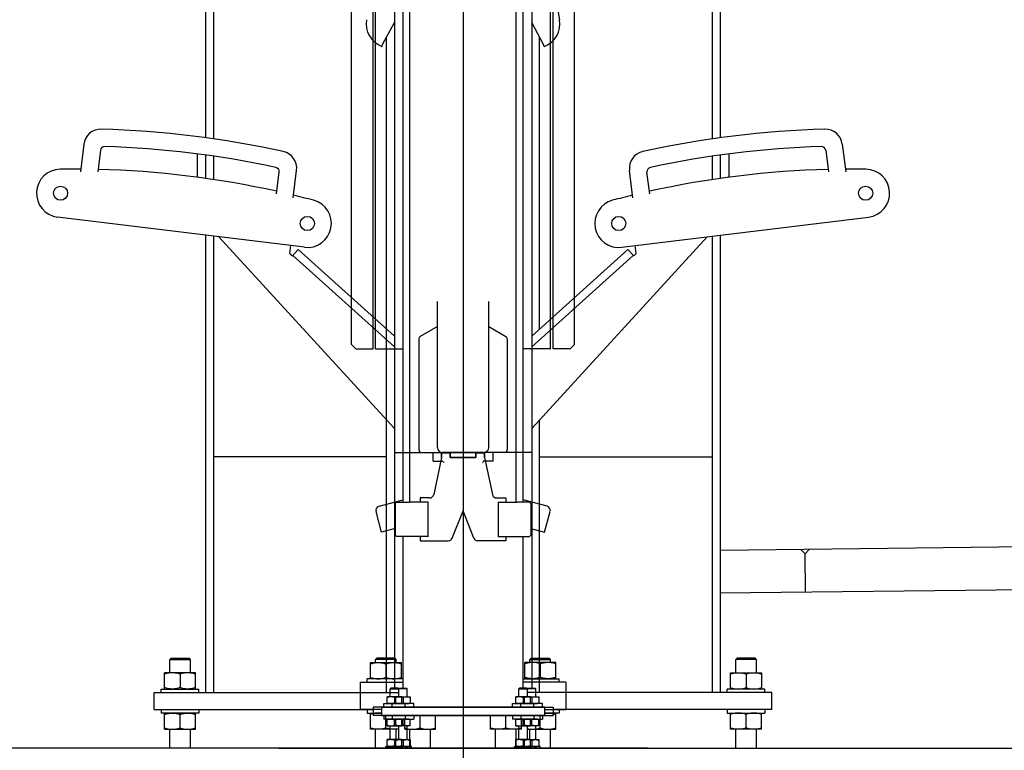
# Model space of a CAD drawing. Header units: millimetres. Extents: x 96940 to 101272, y 432237 to 434659.
# Tile 139 of 256: x 97715.374 to 97716.522, y 432629.22 to 432630.072. Entities that reach past the tile are written whole.
import ezdxf

# ---------------------------------------------------------------- set-up
doc = ezdxf.new("R2010")
doc.units = ezdxf.units.MM
doc.linetypes.add('CENTER', pattern=[35.225022, 22.015639, -4.403128, 4.403128, -4.403128])
doc.layers.add('1', color=7, linetype='Continuous')

msp = doc.modelspace()

# ---------------------------------------------------------------- linework, layer by layer
at = {"layer": '1', "color": 3, "linetype": 'CENTER', "ltscale": 0.5}
msp.add_line((97715.89057, 432632.18482), (97715.89057, 432628.73178), dxfattribs=at)
at = {"layer": '1'}
for p, q in [((97715.59057, 432629.93453), (97715.59057, 432631.54718)), ((97715.59977, 432629.93324), (97715.59977, 432631.55053)), ((97715.78557, 432629.68825), (97715.78557, 432631.54825)), ((97715.99557, 432629.68825), (97715.99557, 432631.54825)), ((97716.18137, 432629.93318), (97716.18137, 432631.55053)), ((97716.19057, 432629.93443), (97716.19057, 432631.54718)), ((97715.76057, 432629.69325), (97715.76057, 432631.54325)), ((97716.02057, 432629.69325), (97716.02057, 432631.54325)), ((97715.78857, 432629.68825), (97715.78857, 432631.44102)), ((97715.99257, 432629.68825), (97715.99257, 432631.44102)), ((97715.97844, 432630.21211), (97716.0031, 432630.07227)), ((97715.81057, 432630.18755), (97715.81057, 432629.29225)), ((97715.97057, 432630.18755), (97715.97057, 432629.29225)), ((97715.82057, 432629.50925), (97715.82057, 432630.16225)), ((97715.82857, 432629.50925), (97715.82857, 432630.16225)), ((97715.95257, 432629.50925), (97715.95257, 432630.16225)), ((97715.96057, 432629.50925), (97715.96057, 432630.16225)), ((97715.79706, 432630.04392), (97715.81057, 432630.06898)), ((97715.98408, 432630.04392), (97715.97057, 432630.06898)), ((97715.79603, 432630.0411), (97715.79706, 432630.04392)), ((97715.80137, 432629.60533), (97715.80137, 432630.05191)), ((97715.97977, 432629.71125), (97715.97977, 432630.05191)), ((97715.9851, 432630.0411), (97715.98408, 432630.04392)), ((97715.44837, 432629.92694), (97715.44444, 432629.8949)), ((97715.46767, 432629.91998), (97715.46455, 432629.89458)), ((97716.31347, 432629.91998), (97716.31659, 432629.89458)), ((97716.33276, 432629.92694), (97716.3367, 432629.8949)), ((97715.58057, 432629.91605), (97715.58057, 432629.88846)), ((97715.59057, 432629.88723), (97715.59057, 432629.91459)), ((97715.59977, 432629.8861), (97715.59977, 432629.91325)), ((97716.18137, 432629.8861), (97716.18137, 432629.91325)), ((97716.19057, 432629.88723), (97716.19057, 432629.91459)), ((97716.20057, 432629.91605), (97716.20057, 432629.88846)), ((97715.67298, 432629.86899), (97715.6761, 432629.89438)), ((97715.69258, 432629.86443), (97715.69651, 432629.89647)), ((97716.08856, 432629.86443), (97716.08463, 432629.89647)), ((97716.10815, 432629.86899), (97716.10503, 432629.89438)), ((97715.70563, 432629.80666), (97715.41779, 432629.842)), ((97716.0755, 432629.80666), (97716.36334, 432629.842)), ((97715.59057, 432629.81598), (97715.59057, 432629.82079)), ((97715.59057, 432629.28725), (97715.59057, 432629.82079)), ((97715.59977, 432629.28725), (97715.59977, 432629.81966)), ((97715.60589, 432629.81891), (97715.81057, 432629.59528)), ((97716.17525, 432629.81891), (97715.97057, 432629.59528)), ((97716.18137, 432629.28725), (97716.18137, 432629.81966)), ((97716.19057, 432629.28725), (97716.19057, 432629.82079)), ((97715.68863, 432629.79946), (97715.68975, 432629.80861)), ((97715.6916, 432629.79678), (97715.6983, 432629.80421)), ((97715.81057, 432629.70295), (97715.6983, 432629.80421)), ((97715.97057, 432629.70295), (97716.08284, 432629.80421)), ((97716.08954, 432629.79678), (97716.08284, 432629.80421)), ((97716.09251, 432629.79946), (97716.09138, 432629.80861)), ((97715.68863, 432629.79946), (97715.6916, 432629.79678)), ((97716.09251, 432629.79946), (97716.08954, 432629.79678)), ((97715.86057, 432629.69175), (97715.86057, 432629.74356)), ((97715.92057, 432629.69175), (97715.92057, 432629.74356)), ((97715.86057, 432629.71411), (97715.84057, 432629.70256)), ((97715.92057, 432629.71411), (97715.94057, 432629.70256)), ((97715.83907, 432629.69997), (97715.83907, 432629.57025)), ((97715.94207, 432629.69997), (97715.94207, 432629.57025)), ((97715.76057, 432629.69325), (97715.76557, 432629.68825)), ((97715.76557, 432629.68825), (97715.78557, 432629.68825)), ((97715.78857, 432629.68825), (97715.82057, 432629.68825)), ((97715.86057, 432629.57325), (97715.86057, 432629.69662)), ((97715.92057, 432629.57325), (97715.92057, 432629.69662)), ((97715.99257, 432629.68825), (97715.96057, 432629.68825)), ((97716.01557, 432629.68825), (97715.99557, 432629.68825)), ((97716.02057, 432629.69325), (97716.01557, 432629.68825)), ((97715.80137, 432629.28725), (97715.80137, 432629.60533)), ((97715.97977, 432629.28725), (97715.97977, 432629.60533)), ((97715.80107, 432629.56225), (97715.60007, 432629.56225)), ((97715.81057, 432629.56725), (97715.86557, 432629.56725)), ((97715.82857, 432629.56725), (97715.86557, 432629.56725)), ((97715.85557, 432629.55725), (97715.85557, 432629.56725)), ((97715.86557, 432629.56125), (97715.85641, 432629.51821)), ((97715.86557, 432629.56125), (97715.86557, 432629.56725)), ((97715.86557, 432629.56725), (97715.86557, 432629.56125)), ((97715.86557, 432629.56675), (97715.87557, 432629.56675)), ((97715.87557, 432629.56675), (97715.86557, 432629.56675)), ((97715.86657, 432629.56725), (97715.91457, 432629.56725)), ((97715.91457, 432629.56725), (97715.86657, 432629.56725)), ((97715.87557, 432629.56675), (97715.87557, 432629.56125)), ((97715.87557, 432629.56125), (97715.87557, 432629.56675)), ((97715.87557, 432629.56125), (97715.90557, 432629.56125)), ((97715.90557, 432629.56125), (97715.87557, 432629.56125)), ((97715.90557, 432629.56125), (97715.90557, 432629.56675)), ((97715.90557, 432629.56675), (97715.91557, 432629.56675)), ((97715.90557, 432629.56675), (97715.90557, 432629.56125)), ((97715.91557, 432629.56675), (97715.90557, 432629.56675)), ((97715.91557, 432629.56725), (97715.91557, 432629.56125)), ((97715.95257, 432629.56725), (97715.91557, 432629.56725)), ((97715.91557, 432629.56125), (97715.91557, 432629.56725)), ((97715.97057, 432629.56725), (97715.91557, 432629.56725)), ((97715.91557, 432629.56125), (97715.92473, 432629.51821)), ((97715.92557, 432629.55725), (97715.92557, 432629.56725)), ((97715.98007, 432629.56225), (97716.18107, 432629.56225)), ((97715.85557, 432629.55725), (97715.86718, 432629.55725)), ((97715.86757, 432629.55628), (97715.86757, 432629.55565)), ((97715.86782, 432629.55565), (97715.86757, 432629.55565)), ((97715.91332, 432629.55565), (97715.91357, 432629.55565)), ((97715.91357, 432629.55628), (97715.91357, 432629.55565)), ((97715.92557, 432629.55725), (97715.91396, 432629.55725)), ((97715.59977, 432629.54325), (97715.60007, 432629.54325)), ((97716.18137, 432629.54325), (97716.18107, 432629.54325)), ((97716.18137, 432629.54325), (97716.18107, 432629.54325)), ((97715.59977, 432629.53525), (97715.60007, 432629.53525)), ((97716.18137, 432629.53525), (97716.18107, 432629.53525)), ((97716.18137, 432629.53525), (97716.18107, 432629.53525)), ((97715.79263, 432629.50473), (97715.82057, 432629.51221)), ((97715.81157, 432629.50775), (97715.81307, 432629.50925)), ((97715.81157, 432629.50775), (97715.81157, 432629.47075)), ((97715.81307, 432629.50925), (97715.82757, 432629.50925)), ((97715.84957, 432629.50925), (97715.82757, 432629.50925)), ((97715.84057, 432629.51425), (97715.84057, 432629.5095)), ((97715.85152, 432629.51425), (97715.84057, 432629.51425)), ((97715.84957, 432629.5095), (97715.84957, 432629.469)), ((97715.92962, 432629.51425), (97715.94057, 432629.51425)), ((97715.93157, 432629.5095), (97715.93157, 432629.469)), ((97715.93157, 432629.50925), (97715.95357, 432629.50925)), ((97715.94057, 432629.51425), (97715.94057, 432629.5095)), ((97715.96807, 432629.50925), (97715.95357, 432629.50925)), ((97715.9885, 432629.50473), (97715.96057, 432629.51221)), ((97715.96957, 432629.50775), (97715.96807, 432629.50925)), ((97715.96957, 432629.50775), (97715.96957, 432629.47075)), ((97715.79557, 432629.47446), (97715.7891, 432629.4986)), ((97715.87783, 432629.46739), (97715.89057, 432629.49907)), ((97715.90331, 432629.46739), (97715.89057, 432629.49907)), ((97715.98557, 432629.47446), (97715.99204, 432629.4986)), ((97715.81157, 432629.47874), (97715.79557, 432629.47446)), ((97715.81157, 432629.47075), (97715.81307, 432629.46925)), ((97715.84957, 432629.46925), (97715.81307, 432629.46925)), ((97715.82057, 432629.29225), (97715.82057, 432629.46925)), ((97715.84057, 432629.469), (97715.84057, 432629.46425)), ((97715.93157, 432629.46925), (97715.96807, 432629.46925)), ((97715.94057, 432629.469), (97715.94057, 432629.46425)), ((97715.96057, 432629.29225), (97715.96057, 432629.46925)), ((97715.96957, 432629.47075), (97715.96807, 432629.46925)), ((97715.96957, 432629.47874), (97715.98557, 432629.47446)), ((97715.84057, 432629.46425), (97715.87319, 432629.46425)), ((97715.94057, 432629.46425), (97715.90795, 432629.46425)), ((97715.77057, 432629.29925), (97715.77057, 432629.26725)), ((97715.77057, 432629.29925), (97715.82057, 432629.29925)), ((97715.77857, 432629.29925), (97715.77857, 432629.30325)), ((97715.82057, 432629.30325), (97715.77857, 432629.30325)), ((97715.77057, 432629.28725), (97715.81557, 432629.28725)), ((97716.25057, 432629.28725), (97715.97557, 432629.28725)), ((97716.25057, 432629.26725), (97716.25057, 432629.28725)), ((97715.79557, 432629.26725), (97715.77057, 432629.26725)), ((97715.77857, 432629.26725), (97715.77857, 432629.26325)), ((97715.77857, 432629.26325), (97715.79557, 432629.26325)), ((97715.79557, 432629.27025), (97715.79557, 432629.26025)), ((97715.79557, 432629.27025), (97715.99557, 432629.27025)), ((97715.99557, 432629.27025), (97715.99557, 432629.26025)), ((97716.25057, 432629.26725), (97715.99557, 432629.26725)), ((97715.79557, 432629.26025), (97715.99557, 432629.26025)), ((97715.54857, 432629.22225), (97715.54857, 432629.24425)), ((97715.57257, 432629.22225), (97715.57257, 432629.24425)), ((97715.78857, 432629.22225), (97715.78857, 432629.24425)), ((97715.85257, 432629.22225), (97715.85257, 432629.24425)), ((97715.92857, 432629.22225), (97715.92857, 432629.24425)), ((97715.95257, 432629.22225), (97715.95257, 432629.24425)), ((97715.97557, 432629.23225), (97715.97557, 432629.24825)), ((97715.99257, 432629.22225), (97715.99257, 432629.24425)), ((97716.20857, 432629.22225), (97716.20857, 432629.24425)), ((97716.23257, 432629.22225), (97716.23257, 432629.24425)), ((97716.10557, 432629.22225), (97714.60557, 432629.22225)), ((97715.67557, 432629.22225), (97717.17557, 432629.22225))]:
    msp.add_line(p, q, dxfattribs=at)
at = {"layer": '1', "color": 9}
for p, q in [((97715.81057, 432629.69041), (97715.69206, 432629.79729)), ((97715.97057, 432629.69041), (97716.08908, 432629.79729)), ((97717.1842, 432629.46426), (97716.19078, 432629.45298)), ((97716.28426, 432629.45404), (97716.28932, 432629.44909)), ((97716.29426, 432629.45415), (97716.28932, 432629.44909)), ((97716.28983, 432629.4041), (97716.28932, 432629.44909)), ((97718.08971, 432629.42455), (97716.19002, 432629.40296))]:
    msp.add_line(p, q, dxfattribs=at)
at = {"layer": '1', "color": 2}
for p, q in [((97715.87582, 432629.56722), (97715.87585, 432629.56725)), ((97715.90532, 432629.56722), (97715.90528, 432629.56725)), ((97715.81313, 432629.50925), (97715.81292, 432629.5091)), ((97715.968, 432629.50925), (97715.96822, 432629.5091))]:
    msp.add_line(p, q, dxfattribs=at)
at = {"layer": '1', "color": 15, "ltscale": 0.03}
for p, q in [((97715.54857, 432629.32575), (97715.55007, 432629.32725)), ((97715.54857, 432629.31025), (97715.54857, 432629.32575)), ((97715.54857, 432629.32575), (97715.57257, 432629.32575)), ((97715.55007, 432629.32725), (97715.57107, 432629.32725)), ((97715.57257, 432629.32575), (97715.57107, 432629.32725)), ((97715.57257, 432629.31025), (97715.57257, 432629.32575)), ((97715.78257, 432629.30325), (97715.78257, 432629.32225)), ((97715.78257, 432629.32225), (97715.81857, 432629.32225)), ((97715.78857, 432629.32575), (97715.79007, 432629.32725)), ((97715.78857, 432629.32225), (97715.78857, 432629.32575)), ((97715.81257, 432629.32575), (97715.78857, 432629.32575)), ((97715.81107, 432629.32725), (97715.79007, 432629.32725)), ((97715.80057, 432629.32064), (97715.80057, 432629.30486)), ((97715.81257, 432629.32575), (97715.81107, 432629.32725)), ((97715.81257, 432629.32225), (97715.81257, 432629.32575)), ((97715.81857, 432629.32225), (97715.81857, 432629.30325)), ((97715.96257, 432629.30325), (97715.96257, 432629.32225)), ((97715.99857, 432629.32225), (97715.96257, 432629.32225)), ((97715.96857, 432629.32575), (97715.97007, 432629.32725)), ((97715.96857, 432629.32225), (97715.96857, 432629.32575)), ((97715.96857, 432629.32575), (97715.99257, 432629.32575)), ((97715.97007, 432629.32725), (97715.99107, 432629.32725)), ((97715.98057, 432629.32064), (97715.98057, 432629.30486)), ((97715.99257, 432629.32575), (97715.99107, 432629.32725)), ((97715.99257, 432629.32225), (97715.99257, 432629.32575)), ((97715.99857, 432629.30325), (97715.99857, 432629.32225)), ((97716.20857, 432629.32575), (97716.21007, 432629.32725)), ((97716.20857, 432629.31025), (97716.20857, 432629.32575)), ((97716.23257, 432629.32575), (97716.20857, 432629.32575)), ((97716.23107, 432629.32725), (97716.21007, 432629.32725)), ((97716.23257, 432629.32575), (97716.23107, 432629.32725)), ((97716.23257, 432629.31025), (97716.23257, 432629.32575)), ((97715.54257, 432629.29125), (97715.54257, 432629.31025)), ((97715.57857, 432629.31025), (97715.54257, 432629.31025)), ((97715.56057, 432629.30864), (97715.56057, 432629.29286)), ((97715.57857, 432629.29125), (97715.57857, 432629.31025)), ((97716.20257, 432629.29125), (97716.20257, 432629.31025)), ((97716.20257, 432629.31025), (97716.23857, 432629.31025)), ((97716.22057, 432629.30864), (97716.22057, 432629.29286)), ((97716.23857, 432629.31025), (97716.23857, 432629.29125)), ((97715.96057, 432629.30325), (97716.00257, 432629.30325)), ((97716.00257, 432629.29925), (97716.00257, 432629.30325)), ((97715.53857, 432629.28725), (97715.53857, 432629.29125)), ((97715.53857, 432629.29125), (97715.58257, 432629.29125)), ((97715.58257, 432629.28725), (97715.58257, 432629.29125)), ((97715.80638, 432629.29225), (97715.80557, 432629.29144)), ((97715.80557, 432629.28225), (97715.80557, 432629.29144)), ((97715.80557, 432629.29144), (97715.81557, 432629.29144)), ((97715.81476, 432629.29225), (97715.80638, 432629.29225)), ((97715.81476, 432629.29225), (97715.81557, 432629.29144)), ((97715.81638, 432629.29225), (97715.81557, 432629.29144)), ((97715.81557, 432629.28225), (97715.81557, 432629.29144)), ((97715.81557, 432629.28225), (97715.81557, 432629.29144)), ((97715.82557, 432629.29144), (97715.81557, 432629.29144)), ((97715.81638, 432629.29225), (97715.82476, 432629.29225)), ((97715.82476, 432629.29225), (97715.82557, 432629.29144)), ((97715.82557, 432629.28225), (97715.82557, 432629.29144)), ((97715.95638, 432629.29225), (97715.95557, 432629.29144)), ((97715.95557, 432629.28225), (97715.95557, 432629.29144)), ((97715.95557, 432629.29144), (97715.96557, 432629.29144)), ((97715.96476, 432629.29225), (97715.95638, 432629.29225)), ((97715.96476, 432629.29225), (97715.96557, 432629.29144)), ((97715.96638, 432629.29225), (97715.96557, 432629.29144)), ((97715.96557, 432629.28225), (97715.96557, 432629.29144)), ((97715.96557, 432629.28225), (97715.96557, 432629.29144)), ((97715.97557, 432629.29144), (97715.96557, 432629.29144)), ((97715.96638, 432629.29225), (97715.97476, 432629.29225)), ((97715.97476, 432629.29225), (97715.97557, 432629.29144)), ((97715.97557, 432629.28225), (97715.97557, 432629.29144)), ((97716.19857, 432629.28725), (97716.19857, 432629.29125)), ((97716.24257, 432629.29125), (97716.19857, 432629.29125)), ((97716.24257, 432629.28725), (97716.24257, 432629.29125)), ((97715.79807, 432629.27025), (97715.79807, 432629.27425)), ((97715.79807, 432629.27425), (97715.82307, 432629.27425)), ((97715.80207, 432629.27425), (97715.80207, 432629.28225)), ((97715.81907, 432629.28225), (97715.80207, 432629.28225)), ((97715.80807, 432629.27025), (97715.80807, 432629.27425)), ((97715.83307, 432629.27425), (97715.80807, 432629.27425)), ((97715.81057, 432629.28149), (97715.81057, 432629.27501)), ((97715.81207, 432629.27425), (97715.81207, 432629.28225)), ((97715.81207, 432629.28225), (97715.82907, 432629.28225)), ((97715.81907, 432629.27425), (97715.81907, 432629.28225)), ((97715.82057, 432629.28149), (97715.82057, 432629.27501)), ((97715.82307, 432629.27025), (97715.82307, 432629.27425)), ((97715.82907, 432629.28225), (97715.82907, 432629.27425)), ((97715.83307, 432629.27025), (97715.83307, 432629.27425)), ((97715.94807, 432629.27025), (97715.94807, 432629.27425)), ((97715.94807, 432629.27425), (97715.97307, 432629.27425)), ((97715.95207, 432629.27425), (97715.95207, 432629.28225)), ((97715.96907, 432629.28225), (97715.95207, 432629.28225)), ((97715.95807, 432629.27025), (97715.95807, 432629.27425)), ((97715.98307, 432629.27425), (97715.95807, 432629.27425)), ((97715.96057, 432629.28149), (97715.96057, 432629.27501)), ((97715.96207, 432629.27425), (97715.96207, 432629.28225)), ((97715.96207, 432629.28225), (97715.97907, 432629.28225)), ((97715.96907, 432629.27425), (97715.96907, 432629.28225)), ((97715.97057, 432629.28149), (97715.97057, 432629.27501)), ((97715.97307, 432629.27025), (97715.97307, 432629.27425)), ((97715.97907, 432629.28225), (97715.97907, 432629.27425)), ((97715.98307, 432629.27025), (97715.98307, 432629.27425)), ((97715.53857, 432629.26725), (97715.53857, 432629.26325)), ((97715.58257, 432629.26325), (97715.53857, 432629.26325)), ((97715.54257, 432629.24425), (97715.54257, 432629.26325)), ((97715.57857, 432629.24425), (97715.57857, 432629.26325)), ((97715.58257, 432629.26725), (97715.58257, 432629.26325)), ((97715.78257, 432629.24425), (97715.78257, 432629.26325)), ((97715.99857, 432629.24425), (97715.99857, 432629.26325)), ((97716.19857, 432629.26725), (97716.19857, 432629.26325)), ((97716.19857, 432629.26325), (97716.24257, 432629.26325)), ((97716.20257, 432629.24425), (97716.20257, 432629.26325)), ((97716.23857, 432629.24425), (97716.23857, 432629.26325)), ((97716.24257, 432629.26725), (97716.24257, 432629.26325)), ((97715.56057, 432629.24586), (97715.56057, 432629.26164)), ((97715.79807, 432629.26025), (97715.79807, 432629.25625)), ((97715.82307, 432629.25625), (97715.79807, 432629.25625)), ((97715.80057, 432629.24586), (97715.80057, 432629.26025)), ((97715.80207, 432629.24825), (97715.80207, 432629.25625)), ((97715.80807, 432629.26025), (97715.80807, 432629.25625)), ((97715.80807, 432629.25625), (97715.83307, 432629.25625)), ((97715.81057, 432629.24901), (97715.81057, 432629.25549)), ((97715.81207, 432629.24825), (97715.81207, 432629.25625)), ((97715.81907, 432629.24825), (97715.81907, 432629.25625)), ((97715.82057, 432629.24901), (97715.82057, 432629.25549)), ((97715.82257, 432629.24425), (97715.82257, 432629.25625)), ((97715.82307, 432629.26025), (97715.82307, 432629.25625)), ((97715.82907, 432629.24825), (97715.82907, 432629.25625)), ((97715.83307, 432629.26025), (97715.83307, 432629.25625)), ((97715.84057, 432629.24586), (97715.84057, 432629.26025)), ((97715.85857, 432629.24425), (97715.85857, 432629.26025)), ((97715.92257, 432629.24425), (97715.92257, 432629.26025)), ((97715.94057, 432629.24586), (97715.94057, 432629.26025)), ((97715.94807, 432629.26025), (97715.94807, 432629.25625)), ((97715.97307, 432629.25625), (97715.94807, 432629.25625)), ((97715.95207, 432629.24825), (97715.95207, 432629.25625)), ((97715.95807, 432629.26025), (97715.95807, 432629.25625)), ((97715.95807, 432629.25625), (97715.98307, 432629.25625)), ((97715.95857, 432629.24425), (97715.95857, 432629.25625)), ((97715.96057, 432629.24901), (97715.96057, 432629.25549)), ((97715.96207, 432629.24825), (97715.96207, 432629.25625)), ((97715.96907, 432629.24825), (97715.96907, 432629.25625)), ((97715.97057, 432629.24901), (97715.97057, 432629.25549)), ((97715.97307, 432629.26025), (97715.97307, 432629.25625)), ((97715.97907, 432629.24825), (97715.97907, 432629.25625)), ((97715.98057, 432629.24586), (97715.98057, 432629.26025)), ((97715.98307, 432629.26025), (97715.98307, 432629.25625)), ((97716.22057, 432629.24586), (97716.22057, 432629.26164)), ((97715.54257, 432629.24425), (97715.57857, 432629.24425)), ((97715.81557, 432629.24425), (97715.78257, 432629.24425)), ((97715.80207, 432629.24825), (97715.81907, 432629.24825)), ((97715.80557, 432629.23225), (97715.80557, 432629.24825)), ((97715.82907, 432629.24825), (97715.81207, 432629.24825)), ((97715.81257, 432629.23225), (97715.81257, 432629.24425)), ((97715.81557, 432629.23225), (97715.81557, 432629.24825)), ((97715.81557, 432629.23225), (97715.81557, 432629.24825)), ((97715.82257, 432629.24425), (97715.85857, 432629.24425)), ((97715.82557, 432629.23225), (97715.82557, 432629.24825)), ((97715.82857, 432629.22225), (97715.82857, 432629.24425)), ((97715.95857, 432629.24425), (97715.92257, 432629.24425)), ((97715.95207, 432629.24825), (97715.96907, 432629.24825)), ((97715.95557, 432629.23225), (97715.95557, 432629.24825)), ((97715.97907, 432629.24825), (97715.96207, 432629.24825)), ((97715.96557, 432629.23225), (97715.96557, 432629.24825)), ((97715.96557, 432629.23225), (97715.96557, 432629.24825)), ((97715.96557, 432629.24425), (97715.99857, 432629.24425)), ((97715.96857, 432629.23225), (97715.96857, 432629.24425)), ((97716.23857, 432629.24425), (97716.20257, 432629.24425)), ((97715.80207, 432629.22425), (97715.80207, 432629.23225)), ((97715.81907, 432629.23225), (97715.80207, 432629.23225)), ((97715.81057, 432629.23149), (97715.81057, 432629.22501)), ((97715.81207, 432629.22425), (97715.81207, 432629.23225)), ((97715.81207, 432629.23225), (97715.82907, 432629.23225)), ((97715.81907, 432629.22425), (97715.81907, 432629.23225)), ((97715.82057, 432629.23149), (97715.82057, 432629.22501)), ((97715.82907, 432629.23225), (97715.82907, 432629.22425)), ((97715.95207, 432629.22425), (97715.95207, 432629.23225)), ((97715.96907, 432629.23225), (97715.95207, 432629.23225)), ((97715.96057, 432629.23149), (97715.96057, 432629.22501)), ((97715.96207, 432629.22425), (97715.96207, 432629.23225)), ((97715.96207, 432629.23225), (97715.97907, 432629.23225)), ((97715.96907, 432629.22425), (97715.96907, 432629.23225)), ((97715.97057, 432629.23149), (97715.97057, 432629.22501)), ((97715.97907, 432629.23225), (97715.97907, 432629.22425)), ((97715.80057, 432629.22225), (97715.80057, 432629.22425)), ((97715.80057, 432629.22425), (97715.82057, 432629.22425)), ((97715.81057, 432629.22225), (97715.81057, 432629.22425)), ((97715.83057, 432629.22425), (97715.81057, 432629.22425)), ((97715.82057, 432629.22225), (97715.82057, 432629.22425)), ((97715.83057, 432629.22225), (97715.83057, 432629.22425)), ((97715.95057, 432629.22225), (97715.95057, 432629.22425)), ((97715.95057, 432629.22425), (97715.97057, 432629.22425)), ((97715.96057, 432629.22225), (97715.96057, 432629.22425)), ((97715.98057, 432629.22425), (97715.96057, 432629.22425)), ((97715.97057, 432629.22225), (97715.97057, 432629.22425)), ((97715.98057, 432629.22225), (97715.98057, 432629.22425))]:
    msp.add_line(p, q, dxfattribs=at)
at = {"layer": '1', "color": 7, "linetype": 'Continuous'}
for p, q in [((97716.01057, 432629.29925), (97715.96057, 432629.29925)), ((97716.01057, 432629.29925), (97716.01057, 432629.26725)), ((97715.53057, 432629.26725), (97715.53057, 432629.28725)), ((97715.53057, 432629.28725), (97715.80557, 432629.28725)), ((97716.01057, 432629.28725), (97715.96557, 432629.28725)), ((97715.53057, 432629.26725), (97715.78557, 432629.26725)), ((97715.78557, 432629.27025), (97715.78557, 432629.26025)), ((97715.98557, 432629.27025), (97715.78557, 432629.27025)), ((97715.98557, 432629.27025), (97715.98557, 432629.26025)), ((97715.98557, 432629.26725), (97716.01057, 432629.26725)), ((97716.00257, 432629.26325), (97715.98557, 432629.26325)), ((97716.00257, 432629.26725), (97716.00257, 432629.26325)), ((97715.98557, 432629.26025), (97715.78557, 432629.26025))]:
    msp.add_line(p, q, dxfattribs=at)
at = {"layer": '1', "color": 15, "ltscale": 0.03}
for points in [[(97715.78257, 432629.32064), (97715.78445, 432629.32122), (97715.78626, 432629.32167), (97715.78804, 432629.32199), (97715.7898, 432629.32218), (97715.79157, 432629.32225)], [(97715.79157, 432629.32225), (97715.79333, 432629.32218), (97715.7951, 432629.32199), (97715.79688, 432629.32167), (97715.79868, 432629.32122), (97715.80057, 432629.32064)], [(97715.80057, 432629.32064), (97715.80245, 432629.32122), (97715.80426, 432629.32167), (97715.80604, 432629.32199), (97715.8078, 432629.32218), (97715.80957, 432629.32225)], [(97715.80957, 432629.32225), (97715.81133, 432629.32218), (97715.8131, 432629.32199), (97715.81488, 432629.32167), (97715.81668, 432629.32122), (97715.81857, 432629.32064)], [(97716.20257, 432629.30864), (97716.20445, 432629.30922), (97716.20626, 432629.30967), (97716.20804, 432629.30999), (97716.2098, 432629.31018), (97716.21157, 432629.31025)], [(97716.21157, 432629.31025), (97716.21333, 432629.31018), (97716.2151, 432629.30999), (97716.21688, 432629.30967), (97716.21868, 432629.30922), (97716.22057, 432629.30864)], [(97716.22057, 432629.30864), (97716.22245, 432629.30922), (97716.22426, 432629.30967), (97716.22604, 432629.30999), (97716.2278, 432629.31018), (97716.22957, 432629.31025)], [(97716.22957, 432629.31025), (97716.23133, 432629.31018), (97716.2331, 432629.30999), (97716.23488, 432629.30967), (97716.23668, 432629.30922), (97716.23857, 432629.30864)], [(97715.78257, 432629.30486), (97715.78445, 432629.30428), (97715.78626, 432629.30384), (97715.78804, 432629.30351), (97715.7898, 432629.30332), (97715.79157, 432629.30325)], [(97715.79157, 432629.30325), (97715.79333, 432629.30332), (97715.7951, 432629.30351), (97715.79688, 432629.30384), (97715.79868, 432629.30428), (97715.80057, 432629.30486)], [(97715.80057, 432629.30486), (97715.80245, 432629.30428), (97715.80426, 432629.30384), (97715.80604, 432629.30351), (97715.8078, 432629.30332), (97715.80957, 432629.30325)], [(97715.80957, 432629.30325), (97715.81133, 432629.30332), (97715.8131, 432629.30351), (97715.81488, 432629.30384), (97715.81668, 432629.30428), (97715.81857, 432629.30486)], [(97716.20257, 432629.29286), (97716.20445, 432629.29228), (97716.20626, 432629.29184), (97716.20804, 432629.29151), (97716.2098, 432629.29132), (97716.21157, 432629.29125)], [(97716.21157, 432629.29125), (97716.21333, 432629.29132), (97716.2151, 432629.29151), (97716.21688, 432629.29184), (97716.21868, 432629.29228), (97716.22057, 432629.29286)], [(97716.22057, 432629.29286), (97716.22245, 432629.29228), (97716.22426, 432629.29184), (97716.22604, 432629.29151), (97716.2278, 432629.29132), (97716.22957, 432629.29125)], [(97716.22957, 432629.29125), (97716.23133, 432629.29132), (97716.2331, 432629.29151), (97716.23488, 432629.29184), (97716.23668, 432629.29228), (97716.23857, 432629.29286)], [(97715.81207, 432629.28149), (97715.81296, 432629.28176), (97715.81381, 432629.28197), (97715.81465, 432629.28213), (97715.81548, 432629.28222), (97715.81632, 432629.28225)], [(97715.81207, 432629.27501), (97715.81296, 432629.27474), (97715.81381, 432629.27453), (97715.81465, 432629.27438), (97715.81548, 432629.27428), (97715.81632, 432629.27425)], [(97715.81632, 432629.28225), (97715.81715, 432629.28222), (97715.81799, 432629.28213), (97715.81882, 432629.28197), (97715.81968, 432629.28176), (97715.82057, 432629.28149)], [(97715.81632, 432629.27425), (97715.81715, 432629.27428), (97715.81799, 432629.27438), (97715.81882, 432629.27453), (97715.81968, 432629.27474), (97715.82057, 432629.27501)], [(97715.82057, 432629.28149), (97715.82146, 432629.28176), (97715.82231, 432629.28197), (97715.82315, 432629.28213), (97715.82398, 432629.28222), (97715.82482, 432629.28225)], [(97715.82057, 432629.27501), (97715.82146, 432629.27474), (97715.82231, 432629.27453), (97715.82315, 432629.27438), (97715.82398, 432629.27428), (97715.82482, 432629.27425)], [(97715.82482, 432629.28225), (97715.82565, 432629.28222), (97715.82649, 432629.28213), (97715.82732, 432629.28197), (97715.82818, 432629.28176), (97715.82907, 432629.28149)], [(97715.82482, 432629.27425), (97715.82565, 432629.27428), (97715.82649, 432629.27438), (97715.82732, 432629.27453), (97715.82818, 432629.27474), (97715.82907, 432629.27501)], [(97715.96207, 432629.28149), (97715.96296, 432629.28176), (97715.96381, 432629.28197), (97715.96465, 432629.28213), (97715.96548, 432629.28222), (97715.96632, 432629.28225)], [(97715.96207, 432629.27501), (97715.96296, 432629.27474), (97715.96381, 432629.27453), (97715.96465, 432629.27438), (97715.96548, 432629.27428), (97715.96632, 432629.27425)], [(97715.96632, 432629.28225), (97715.96715, 432629.28222), (97715.96799, 432629.28213), (97715.96882, 432629.28197), (97715.96968, 432629.28176), (97715.97057, 432629.28149)], [(97715.96632, 432629.27425), (97715.96715, 432629.27428), (97715.96799, 432629.27438), (97715.96882, 432629.27453), (97715.96968, 432629.27474), (97715.97057, 432629.27501)], [(97715.97057, 432629.28149), (97715.97146, 432629.28176), (97715.97231, 432629.28197), (97715.97315, 432629.28213), (97715.97398, 432629.28222), (97715.97482, 432629.28225)], [(97715.97057, 432629.27501), (97715.97146, 432629.27474), (97715.97231, 432629.27453), (97715.97315, 432629.27438), (97715.97398, 432629.27428), (97715.97482, 432629.27425)], [(97715.97482, 432629.28225), (97715.97565, 432629.28222), (97715.97649, 432629.28213), (97715.97732, 432629.28197), (97715.97818, 432629.28176), (97715.97907, 432629.28149)], [(97715.97482, 432629.27425), (97715.97565, 432629.27428), (97715.97649, 432629.27438), (97715.97732, 432629.27453), (97715.97818, 432629.27474), (97715.97907, 432629.27501)], [(97715.79157, 432629.26325), (97715.7898, 432629.26318), (97715.78804, 432629.26299), (97715.78626, 432629.26267), (97715.78445, 432629.26222), (97715.78257, 432629.26164)], [(97716.21157, 432629.26325), (97716.2098, 432629.26318), (97716.20804, 432629.26299), (97716.20626, 432629.26267), (97716.20445, 432629.26222), (97716.20257, 432629.26164)], [(97716.22057, 432629.26164), (97716.21868, 432629.26222), (97716.21688, 432629.26267), (97716.2151, 432629.26299), (97716.21333, 432629.26318), (97716.21157, 432629.26325)], [(97716.22957, 432629.26325), (97716.2278, 432629.26318), (97716.22604, 432629.26299), (97716.22426, 432629.26267), (97716.22245, 432629.26222), (97716.22057, 432629.26164)], [(97716.23857, 432629.26164), (97716.23668, 432629.26222), (97716.23488, 432629.26267), (97716.2331, 432629.26299), (97716.23133, 432629.26318), (97716.22957, 432629.26325)], [(97715.81632, 432629.25625), (97715.81548, 432629.25622), (97715.81465, 432629.25613), (97715.81381, 432629.25597), (97715.81296, 432629.25576), (97715.81207, 432629.25549)], [(97715.82057, 432629.25549), (97715.81968, 432629.25576), (97715.81882, 432629.25597), (97715.81799, 432629.25613), (97715.81715, 432629.25622), (97715.81632, 432629.25625)], [(97715.82482, 432629.25625), (97715.82398, 432629.25622), (97715.82315, 432629.25613), (97715.82231, 432629.25597), (97715.82146, 432629.25576), (97715.82057, 432629.25549)], [(97715.82907, 432629.25549), (97715.82818, 432629.25576), (97715.82732, 432629.25597), (97715.82649, 432629.25613), (97715.82565, 432629.25622), (97715.82482, 432629.25625)], [(97715.96632, 432629.25625), (97715.96548, 432629.25622), (97715.96465, 432629.25613), (97715.96381, 432629.25597), (97715.96296, 432629.25576), (97715.96207, 432629.25549)], [(97715.97057, 432629.25549), (97715.96968, 432629.25576), (97715.96882, 432629.25597), (97715.96799, 432629.25613), (97715.96715, 432629.25622), (97715.96632, 432629.25625)], [(97715.97482, 432629.25625), (97715.97398, 432629.25622), (97715.97315, 432629.25613), (97715.97231, 432629.25597), (97715.97146, 432629.25576), (97715.97057, 432629.25549)], [(97715.97907, 432629.25549), (97715.97818, 432629.25576), (97715.97732, 432629.25597), (97715.97649, 432629.25613), (97715.97565, 432629.25622), (97715.97482, 432629.25625)], [(97715.79157, 432629.24425), (97715.7898, 432629.24432), (97715.78804, 432629.24451), (97715.78626, 432629.24484), (97715.78445, 432629.24528), (97715.78257, 432629.24586)], [(97715.80057, 432629.24586), (97715.79868, 432629.24528), (97715.79688, 432629.24484), (97715.7951, 432629.24451), (97715.79333, 432629.24432), (97715.79157, 432629.24425)], [(97715.80957, 432629.24425), (97715.8078, 432629.24432), (97715.80604, 432629.24451), (97715.80426, 432629.24484), (97715.80245, 432629.24528), (97715.80057, 432629.24586)], [(97715.81557, 432629.24501), (97715.81488, 432629.24484), (97715.8131, 432629.24451), (97715.81133, 432629.24432), (97715.80957, 432629.24425)], [(97715.81632, 432629.24825), (97715.81548, 432629.24828), (97715.81465, 432629.24838), (97715.81381, 432629.24853), (97715.81296, 432629.24874), (97715.81207, 432629.24901)], [(97715.82057, 432629.24901), (97715.81968, 432629.24874), (97715.81882, 432629.24853), (97715.81799, 432629.24838), (97715.81715, 432629.24828), (97715.81632, 432629.24825)], [(97715.82482, 432629.24825), (97715.82398, 432629.24828), (97715.82315, 432629.24838), (97715.82231, 432629.24853), (97715.82146, 432629.24874), (97715.82057, 432629.24901)], [(97715.82907, 432629.24901), (97715.82818, 432629.24874), (97715.82732, 432629.24853), (97715.82649, 432629.24838), (97715.82565, 432629.24828), (97715.82482, 432629.24825)], [(97715.93157, 432629.24425), (97715.9298, 432629.24432), (97715.92804, 432629.24451), (97715.92626, 432629.24484), (97715.92445, 432629.24528), (97715.92257, 432629.24586)], [(97715.94057, 432629.24586), (97715.93868, 432629.24528), (97715.93688, 432629.24484), (97715.9351, 432629.24451), (97715.93333, 432629.24432), (97715.93157, 432629.24425)], [(97715.94957, 432629.24425), (97715.9478, 432629.24432), (97715.94604, 432629.24451), (97715.94426, 432629.24484), (97715.94245, 432629.24528), (97715.94057, 432629.24586)], [(97715.95857, 432629.24586), (97715.95668, 432629.24528), (97715.95488, 432629.24484), (97715.9531, 432629.24451), (97715.95133, 432629.24432), (97715.94957, 432629.24425)], [(97715.96632, 432629.24825), (97715.96548, 432629.24828), (97715.96465, 432629.24838), (97715.96381, 432629.24853), (97715.96296, 432629.24874), (97715.96207, 432629.24901)], [(97715.97057, 432629.24901), (97715.96968, 432629.24874), (97715.96882, 432629.24853), (97715.96799, 432629.24838), (97715.96715, 432629.24828), (97715.96632, 432629.24825)], [(97715.97482, 432629.24825), (97715.97398, 432629.24828), (97715.97315, 432629.24838), (97715.97231, 432629.24853), (97715.97146, 432629.24874), (97715.97057, 432629.24901)], [(97715.97907, 432629.24901), (97715.97818, 432629.24874), (97715.97732, 432629.24853), (97715.97649, 432629.24838), (97715.97565, 432629.24828), (97715.97482, 432629.24825)], [(97716.21157, 432629.24425), (97716.2098, 432629.24432), (97716.20804, 432629.24451), (97716.20626, 432629.24484), (97716.20445, 432629.24528), (97716.20257, 432629.24586)], [(97716.22057, 432629.24586), (97716.21868, 432629.24528), (97716.21688, 432629.24484), (97716.2151, 432629.24451), (97716.21333, 432629.24432), (97716.21157, 432629.24425)], [(97716.22957, 432629.24425), (97716.2278, 432629.24432), (97716.22604, 432629.24451), (97716.22426, 432629.24484), (97716.22245, 432629.24528), (97716.22057, 432629.24586)], [(97716.23857, 432629.24586), (97716.23668, 432629.24528), (97716.23488, 432629.24484), (97716.2331, 432629.24451), (97716.23133, 432629.24432), (97716.22957, 432629.24425)], [(97715.81207, 432629.23149), (97715.81296, 432629.23176), (97715.81381, 432629.23197), (97715.81465, 432629.23213), (97715.81548, 432629.23222), (97715.81632, 432629.23225)], [(97715.81632, 432629.23225), (97715.81715, 432629.23222), (97715.81799, 432629.23213), (97715.81882, 432629.23197), (97715.81968, 432629.23176), (97715.82057, 432629.23149)], [(97715.82057, 432629.23149), (97715.82146, 432629.23176), (97715.82231, 432629.23197), (97715.82315, 432629.23213), (97715.82398, 432629.23222), (97715.82482, 432629.23225)], [(97715.82482, 432629.23225), (97715.82565, 432629.23222), (97715.82649, 432629.23213), (97715.82732, 432629.23197), (97715.82818, 432629.23176), (97715.82907, 432629.23149)], [(97715.96207, 432629.23149), (97715.96296, 432629.23176), (97715.96381, 432629.23197), (97715.96465, 432629.23213), (97715.96548, 432629.23222), (97715.96632, 432629.23225)], [(97715.96632, 432629.23225), (97715.96715, 432629.23222), (97715.96799, 432629.23213), (97715.96882, 432629.23197), (97715.96968, 432629.23176), (97715.97057, 432629.23149)], [(97715.97057, 432629.23149), (97715.97146, 432629.23176), (97715.97231, 432629.23197), (97715.97315, 432629.23213), (97715.97398, 432629.23222), (97715.97482, 432629.23225)], [(97715.97482, 432629.23225), (97715.97565, 432629.23222), (97715.97649, 432629.23213), (97715.97732, 432629.23197), (97715.97818, 432629.23176), (97715.97907, 432629.23149)], [(97715.81207, 432629.22501), (97715.81296, 432629.22474), (97715.81381, 432629.22453), (97715.81465, 432629.22438), (97715.81548, 432629.22428), (97715.81632, 432629.22425)], [(97715.81632, 432629.22425), (97715.81715, 432629.22428), (97715.81799, 432629.22438), (97715.81882, 432629.22453), (97715.81968, 432629.22474), (97715.82057, 432629.22501)], [(97715.82057, 432629.22501), (97715.82146, 432629.22474), (97715.82231, 432629.22453), (97715.82315, 432629.22438), (97715.82398, 432629.22428), (97715.82482, 432629.22425)], [(97715.82482, 432629.22425), (97715.82565, 432629.22428), (97715.82649, 432629.22438), (97715.82732, 432629.22453), (97715.82818, 432629.22474), (97715.82907, 432629.22501)], [(97715.96207, 432629.22501), (97715.96296, 432629.22474), (97715.96381, 432629.22453), (97715.96465, 432629.22438), (97715.96548, 432629.22428), (97715.96632, 432629.22425)], [(97715.96632, 432629.22425), (97715.96715, 432629.22428), (97715.96799, 432629.22438), (97715.96882, 432629.22453), (97715.96968, 432629.22474), (97715.97057, 432629.22501)], [(97715.97057, 432629.22501), (97715.97146, 432629.22474), (97715.97231, 432629.22453), (97715.97315, 432629.22438), (97715.97398, 432629.22428), (97715.97482, 432629.22425)], [(97715.97482, 432629.22425), (97715.97565, 432629.22428), (97715.97649, 432629.22438), (97715.97732, 432629.22453), (97715.97818, 432629.22474), (97715.97907, 432629.22501)]]:
    msp.add_lwpolyline(points, dxfattribs=at)
for points in [[(97715.97157, 432629.32225, 0.0049508), (97715.97042, 432629.32222, 0.0268738), (97715.96814, 432629.322, 0.0387104), (97715.96366, 432629.32099, 0.0029358), (97715.96257, 432629.32064)], [(97715.98057, 432629.32064, 0.0029357), (97715.97947, 432629.32099, 0.0438712), (97715.97443, 432629.32208, 0.0209543), (97715.97272, 432629.32222, 0.0049519), (97715.97157, 432629.32225)], [(97715.98957, 432629.32225, 0.0049508), (97715.98842, 432629.32222, 0.0268738), (97715.98614, 432629.322, 0.0387104), (97715.98166, 432629.32099, 0.0029358), (97715.98057, 432629.32064)], [(97715.99857, 432629.32064, 0.0029357), (97715.99747, 432629.32099, 0.0438712), (97715.99243, 432629.32208, 0.0209543), (97715.99072, 432629.32222, 0.0049519), (97715.98957, 432629.32225)], [(97715.55157, 432629.31025, 0.0049508), (97715.55042, 432629.31022, 0.0268738), (97715.54814, 432629.31, 0.0387104), (97715.54366, 432629.30899, 0.0029358), (97715.54257, 432629.30864)], [(97715.56057, 432629.30864, 0.0029357), (97715.55947, 432629.30899, 0.0438712), (97715.55443, 432629.31008, 0.0209543), (97715.55272, 432629.31022, 0.0049519), (97715.55157, 432629.31025)], [(97715.56957, 432629.31025, 0.0049508), (97715.56842, 432629.31022, 0.0268738), (97715.56614, 432629.31, 0.0387104), (97715.56166, 432629.30899, 0.0029358), (97715.56057, 432629.30864)], [(97715.57857, 432629.30864, 0.0029357), (97715.57747, 432629.30899, 0.0438712), (97715.57243, 432629.31008, 0.0209543), (97715.57072, 432629.31022, 0.0049519), (97715.56957, 432629.31025)], [(97715.97157, 432629.30325, -0.0049508), (97715.97042, 432629.30328, -0.0268738), (97715.96814, 432629.3035, -0.0387104), (97715.96366, 432629.30452, -0.0029358), (97715.96257, 432629.30486)], [(97715.98057, 432629.30486, -0.0029357), (97715.97947, 432629.30452, -0.0438712), (97715.97443, 432629.30342, -0.0209543), (97715.97272, 432629.30328, -0.0049519), (97715.97157, 432629.30325)], [(97715.98957, 432629.30325, -0.0049508), (97715.98842, 432629.30328, -0.0268738), (97715.98614, 432629.3035, -0.0387104), (97715.98166, 432629.30452, -0.0029358), (97715.98057, 432629.30486)], [(97715.99857, 432629.30486, -0.0029357), (97715.99747, 432629.30452, -0.0438712), (97715.99243, 432629.30342, -0.0209543), (97715.99072, 432629.30328, -0.0049519), (97715.98957, 432629.30325)], [(97715.55157, 432629.29125, -0.0049508), (97715.55042, 432629.29128, -0.0268738), (97715.54814, 432629.2915, -0.0387104), (97715.54366, 432629.29252, -0.0029358), (97715.54257, 432629.29286)], [(97715.56057, 432629.29286, -0.0029357), (97715.55947, 432629.29252, -0.0438712), (97715.55443, 432629.29142, -0.0209543), (97715.55272, 432629.29128, -0.0049519), (97715.55157, 432629.29125)], [(97715.56957, 432629.29125, -0.0049508), (97715.56842, 432629.29128, -0.0268738), (97715.56614, 432629.2915, -0.0387104), (97715.56166, 432629.29252, -0.0029358), (97715.56057, 432629.29286)], [(97715.57857, 432629.29286, -0.0029357), (97715.57747, 432629.29252, -0.0438712), (97715.57243, 432629.29142, -0.0209543), (97715.57072, 432629.29128, -0.0049519), (97715.56957, 432629.29125)], [(97715.80632, 432629.28225, 0.0049508), (97715.80578, 432629.28224, 0.0268738), (97715.8047, 432629.28213, 0.0387104), (97715.80258, 432629.28165, 0.0029358), (97715.80207, 432629.28149)], [(97715.80632, 432629.27425, -0.0049508), (97715.80578, 432629.27427, -0.0268738), (97715.8047, 432629.27437, -0.0387103), (97715.80258, 432629.27485, -0.0029358), (97715.80207, 432629.27501)], [(97715.81057, 432629.28149, 0.0029357), (97715.81005, 432629.28165, 0.0438712), (97715.80767, 432629.28217, 0.0209543), (97715.80686, 432629.28224, 0.0049519), (97715.80632, 432629.28225)], [(97715.81057, 432629.27501, -0.0029357), (97715.81005, 432629.27485, -0.0438712), (97715.80767, 432629.27433, -0.0209543), (97715.80686, 432629.27427, -0.0049519), (97715.80632, 432629.27425)], [(97715.81482, 432629.28225, 0.0049508), (97715.81428, 432629.28224, 0.0268738), (97715.8132, 432629.28213, 0.0387104), (97715.81108, 432629.28165, 0.0029358), (97715.81057, 432629.28149)], [(97715.81482, 432629.27425, -0.0049508), (97715.81428, 432629.27427, -0.0268738), (97715.8132, 432629.27437, -0.0387103), (97715.81108, 432629.27485, -0.0029358), (97715.81057, 432629.27501)], [(97715.81907, 432629.28149, 0.0029357), (97715.81855, 432629.28165, 0.0438712), (97715.81617, 432629.28217, 0.0209543), (97715.81536, 432629.28224, 0.0049519), (97715.81482, 432629.28225)], [(97715.81907, 432629.27501, -0.0029357), (97715.81855, 432629.27485, -0.0438712), (97715.81617, 432629.27433, -0.0209543), (97715.81536, 432629.27427, -0.0049519), (97715.81482, 432629.27425)], [(97715.95632, 432629.28225, 0.0049508), (97715.95578, 432629.28224, 0.0268738), (97715.9547, 432629.28213, 0.0387104), (97715.95258, 432629.28165, 0.0029358), (97715.95207, 432629.28149)], [(97715.95632, 432629.27425, -0.0049508), (97715.95578, 432629.27427, -0.0268738), (97715.9547, 432629.27437, -0.0387103), (97715.95258, 432629.27485, -0.0029358), (97715.95207, 432629.27501)], [(97715.96057, 432629.28149, 0.0029357), (97715.96005, 432629.28165, 0.0438712), (97715.95767, 432629.28217, 0.0209543), (97715.95686, 432629.28224, 0.0049519), (97715.95632, 432629.28225)], [(97715.96057, 432629.27501, -0.0029357), (97715.96005, 432629.27485, -0.0438712), (97715.95767, 432629.27433, -0.0209543), (97715.95686, 432629.27427, -0.0049519), (97715.95632, 432629.27425)], [(97715.96482, 432629.28225, 0.0049508), (97715.96428, 432629.28224, 0.0268738), (97715.9632, 432629.28213, 0.0387104), (97715.96108, 432629.28165, 0.0029358), (97715.96057, 432629.28149)], [(97715.96482, 432629.27425, -0.0049508), (97715.96428, 432629.27427, -0.0268738), (97715.9632, 432629.27437, -0.0387103), (97715.96108, 432629.27485, -0.0029358), (97715.96057, 432629.27501)], [(97715.96907, 432629.28149, 0.0029357), (97715.96855, 432629.28165, 0.0438712), (97715.96617, 432629.28217, 0.0209543), (97715.96536, 432629.28224, 0.0049519), (97715.96482, 432629.28225)], [(97715.96907, 432629.27501, -0.0029357), (97715.96855, 432629.27485, -0.0438712), (97715.96617, 432629.27433, -0.0209543), (97715.96536, 432629.27427, -0.0049519), (97715.96482, 432629.27425)], [(97715.54257, 432629.26164, -0.0029357), (97715.54366, 432629.26199, -0.0438712), (97715.5487, 432629.26308, -0.0209543), (97715.55042, 432629.26322, -0.0049519), (97715.55157, 432629.26325)], [(97715.55157, 432629.26325, -0.0049508), (97715.55272, 432629.26322, -0.0268738), (97715.555, 432629.263, -0.0387104), (97715.55947, 432629.26199, -0.0029358), (97715.56057, 432629.26164)], [(97715.56057, 432629.26164, -0.0029357), (97715.56166, 432629.26199, -0.0438712), (97715.5667, 432629.26308, -0.0209543), (97715.56842, 432629.26322, -0.0049519), (97715.56957, 432629.26325)], [(97715.56957, 432629.26325, -0.0049508), (97715.57072, 432629.26322, -0.0268738), (97715.573, 432629.263, -0.0387104), (97715.57747, 432629.26199, -0.0029358), (97715.57857, 432629.26164)], [(97715.98557, 432629.26291, -0.0025362), (97715.98606, 432629.26299, -0.0167673), (97715.98756, 432629.26317, -0.0092173), (97715.98831, 432629.26321, -0.005168), (97715.98907, 432629.26324, -0.0015653), (97715.98957, 432629.26325)], [(97715.98957, 432629.26325, -0.0049508), (97715.99072, 432629.26322, -0.0268738), (97715.993, 432629.263, -0.0387104), (97715.99747, 432629.26199, -0.0029358), (97715.99857, 432629.26164)], [(97715.80207, 432629.25549, -0.0029357), (97715.80258, 432629.25565, -0.0438712), (97715.80497, 432629.25617, -0.0209543), (97715.80578, 432629.25624, -0.0049519), (97715.80632, 432629.25625)], [(97715.80632, 432629.25625, -0.0049508), (97715.80686, 432629.25624, -0.0268738), (97715.80794, 432629.25613, -0.0387104), (97715.81005, 432629.25565, -0.0029358), (97715.81057, 432629.25549)], [(97715.81057, 432629.25549, -0.0029357), (97715.81108, 432629.25565, -0.0438712), (97715.81347, 432629.25617, -0.0209543), (97715.81428, 432629.25624, -0.0049519), (97715.81482, 432629.25625)], [(97715.81482, 432629.25625, -0.0049508), (97715.81536, 432629.25624, -0.0268738), (97715.81644, 432629.25613, -0.0387104), (97715.81855, 432629.25565, -0.0029358), (97715.81907, 432629.25549)], [(97715.95207, 432629.25549, -0.0029357), (97715.95258, 432629.25565, -0.0438712), (97715.95497, 432629.25617, -0.0209543), (97715.95578, 432629.25624, -0.0049519), (97715.95632, 432629.25625)], [(97715.95632, 432629.25625, -0.0049508), (97715.95686, 432629.25624, -0.0268738), (97715.95794, 432629.25613, -0.0387104), (97715.96005, 432629.25565, -0.0029358), (97715.96057, 432629.25549)], [(97715.96057, 432629.25549, -0.0029357), (97715.96108, 432629.25565, -0.0438712), (97715.96347, 432629.25617, -0.0209543), (97715.96428, 432629.25624, -0.0049519), (97715.96482, 432629.25625)], [(97715.96482, 432629.25625, -0.0049508), (97715.96536, 432629.25624, -0.0268738), (97715.96644, 432629.25613, -0.0387104), (97715.96855, 432629.25565, -0.0029358), (97715.96907, 432629.25549)], [(97715.54257, 432629.24586, 0.0029357), (97715.54366, 432629.24552, 0.0438712), (97715.5487, 432629.24442, 0.0209543), (97715.55042, 432629.24428, 0.0049519), (97715.55157, 432629.24425)], [(97715.55157, 432629.24425, 0.0049508), (97715.55272, 432629.24428, 0.0268738), (97715.555, 432629.2445, 0.0387104), (97715.55947, 432629.24552, 0.0029358), (97715.56057, 432629.24586)], [(97715.56057, 432629.24586, 0.0029357), (97715.56166, 432629.24552, 0.0438712), (97715.5667, 432629.24442, 0.0209543), (97715.56842, 432629.24428, 0.0049519), (97715.56957, 432629.24425)], [(97715.56957, 432629.24425, 0.0049508), (97715.57072, 432629.24428, 0.0268738), (97715.573, 432629.2445, 0.0387104), (97715.57747, 432629.24552, 0.0029358), (97715.57857, 432629.24586)], [(97715.80207, 432629.24901, 0.0029357), (97715.80258, 432629.24885, 0.0438712), (97715.80497, 432629.24833, 0.0209543), (97715.80578, 432629.24827, 0.0049519), (97715.80632, 432629.24825)], [(97715.80632, 432629.24825, 0.0049508), (97715.80686, 432629.24827, 0.0268738), (97715.80794, 432629.24837, 0.0387103), (97715.81005, 432629.24885, 0.0029358), (97715.81057, 432629.24901)], [(97715.81057, 432629.24901, 0.0029357), (97715.81108, 432629.24885, 0.0438712), (97715.81347, 432629.24833, 0.0209543), (97715.81428, 432629.24827, 0.0049519), (97715.81482, 432629.24825)], [(97715.81482, 432629.24825, 0.0049508), (97715.81536, 432629.24827, 0.0268738), (97715.81644, 432629.24837, 0.0387103), (97715.81855, 432629.24885, 0.0029358), (97715.81907, 432629.24901)], [(97715.82257, 432629.24586, 0.0029357), (97715.82366, 432629.24552, 0.0438712), (97715.8287, 432629.24442, 0.0209543), (97715.83042, 432629.24428, 0.0049519), (97715.83157, 432629.24425)], [(97715.83157, 432629.24425, 0.0049508), (97715.83272, 432629.24428, 0.0268738), (97715.835, 432629.2445, 0.0387104), (97715.83947, 432629.24552, 0.0029358), (97715.84057, 432629.24586)], [(97715.84057, 432629.24586, 0.0029357), (97715.84166, 432629.24552, 0.0438712), (97715.8467, 432629.24442, 0.0209543), (97715.84842, 432629.24428, 0.0049519), (97715.84957, 432629.24425)], [(97715.84957, 432629.24425, 0.0049508), (97715.85072, 432629.24428, 0.0268738), (97715.853, 432629.2445, 0.0387104), (97715.85747, 432629.24552, 0.0029358), (97715.85857, 432629.24586)], [(97715.95207, 432629.24901, 0.0029357), (97715.95258, 432629.24885, 0.0438712), (97715.95497, 432629.24833, 0.0209543), (97715.95578, 432629.24827, 0.0049519), (97715.95632, 432629.24825)], [(97715.95632, 432629.24825, 0.0049508), (97715.95686, 432629.24827, 0.0268738), (97715.95794, 432629.24837, 0.0387103), (97715.96005, 432629.24885, 0.0029358), (97715.96057, 432629.24901)], [(97715.96057, 432629.24901, 0.0029357), (97715.96108, 432629.24885, 0.0438712), (97715.96347, 432629.24833, 0.0209543), (97715.96428, 432629.24827, 0.0049519), (97715.96482, 432629.24825)], [(97715.96482, 432629.24825, 0.0049508), (97715.96536, 432629.24827, 0.0268738), (97715.96644, 432629.24837, 0.0387103), (97715.96855, 432629.24885, 0.0029358), (97715.96907, 432629.24901)], [(97715.96556, 432629.245, 0.004031), (97715.9663, 432629.24483, 0.0280515), (97715.9693, 432629.24436, 0.0097483), (97715.97005, 432629.2443, 0.0065369), (97715.97081, 432629.24427, 0.0021769), (97715.97157, 432629.24425)], [(97715.97157, 432629.24425, 0.0049508), (97715.97272, 432629.24428, 0.0268738), (97715.975, 432629.2445, 0.0387104), (97715.97947, 432629.24552, 0.0029358), (97715.98057, 432629.24586)], [(97715.98057, 432629.24586, 0.0029357), (97715.98166, 432629.24552, 0.0438712), (97715.9867, 432629.24442, 0.0209543), (97715.98842, 432629.24428, 0.0049519), (97715.98957, 432629.24425)], [(97715.98957, 432629.24425, 0.0049508), (97715.99072, 432629.24428, 0.0268738), (97715.993, 432629.2445, 0.0387104), (97715.99747, 432629.24552, 0.0029358), (97715.99857, 432629.24586)], [(97715.80632, 432629.23225, 0.0049508), (97715.80578, 432629.23224, 0.0268738), (97715.8047, 432629.23213, 0.0387104), (97715.80258, 432629.23165, 0.0029358), (97715.80207, 432629.23149)], [(97715.81057, 432629.23149, 0.0029357), (97715.81005, 432629.23165, 0.0438712), (97715.80767, 432629.23217, 0.0209543), (97715.80686, 432629.23224, 0.0049519), (97715.80632, 432629.23225)], [(97715.81482, 432629.23225, 0.0049508), (97715.81428, 432629.23224, 0.0268738), (97715.8132, 432629.23213, 0.0387104), (97715.81108, 432629.23165, 0.0029358), (97715.81057, 432629.23149)], [(97715.81907, 432629.23149, 0.0029357), (97715.81855, 432629.23165, 0.0438712), (97715.81617, 432629.23217, 0.0209543), (97715.81536, 432629.23224, 0.0049519), (97715.81482, 432629.23225)], [(97715.95632, 432629.23225, 0.0049508), (97715.95578, 432629.23224, 0.0268738), (97715.9547, 432629.23213, 0.0387104), (97715.95258, 432629.23165, 0.0029358), (97715.95207, 432629.23149)], [(97715.96057, 432629.23149, 0.0029357), (97715.96005, 432629.23165, 0.0438712), (97715.95767, 432629.23217, 0.0209543), (97715.95686, 432629.23224, 0.0049519), (97715.95632, 432629.23225)], [(97715.96482, 432629.23225, 0.0049508), (97715.96428, 432629.23224, 0.0268738), (97715.9632, 432629.23213, 0.0387104), (97715.96108, 432629.23165, 0.0029358), (97715.96057, 432629.23149)], [(97715.96907, 432629.23149, 0.0029357), (97715.96855, 432629.23165, 0.0438712), (97715.96617, 432629.23217, 0.0209543), (97715.96536, 432629.23224, 0.0049519), (97715.96482, 432629.23225)], [(97715.80632, 432629.22425, -0.0049508), (97715.80578, 432629.22427, -0.0268738), (97715.8047, 432629.22437, -0.0387103), (97715.80258, 432629.22485, -0.0029358), (97715.80207, 432629.22501)], [(97715.81057, 432629.22501, -0.0029357), (97715.81005, 432629.22485, -0.0438712), (97715.80767, 432629.22433, -0.0209543), (97715.80686, 432629.22427, -0.0049519), (97715.80632, 432629.22425)], [(97715.81482, 432629.22425, -0.0049508), (97715.81428, 432629.22427, -0.0268738), (97715.8132, 432629.22437, -0.0387103), (97715.81108, 432629.22485, -0.0029358), (97715.81057, 432629.22501)], [(97715.81907, 432629.22501, -0.0029357), (97715.81855, 432629.22485, -0.0438712), (97715.81617, 432629.22433, -0.0209543), (97715.81536, 432629.22427, -0.0049519), (97715.81482, 432629.22425)], [(97715.95632, 432629.22425, -0.0049508), (97715.95578, 432629.22427, -0.0268738), (97715.9547, 432629.22437, -0.0387103), (97715.95258, 432629.22485, -0.0029358), (97715.95207, 432629.22501)], [(97715.96057, 432629.22501, -0.0029357), (97715.96005, 432629.22485, -0.0438712), (97715.95767, 432629.22433, -0.0209543), (97715.95686, 432629.22427, -0.0049519), (97715.95632, 432629.22425)], [(97715.96482, 432629.22425, -0.0049508), (97715.96428, 432629.22427, -0.0268738), (97715.9632, 432629.22437, -0.0387103), (97715.96108, 432629.22485, -0.0029358), (97715.96057, 432629.22501)], [(97715.96907, 432629.22501, -0.0029357), (97715.96855, 432629.22485, -0.0438712), (97715.96617, 432629.22433, -0.0209543), (97715.96536, 432629.22427, -0.0049519), (97715.96482, 432629.22425)]]:
    msp.add_lwpolyline(points, format="xyb", dxfattribs=at)
at = {"layer": '1'}
msp.add_lwpolyline([(97715.79557, 432629.2629), (97715.7951, 432629.26299), (97715.79333, 432629.26318), (97715.79157, 432629.26325)], dxfattribs=at)
for centre in [(97715.42121, 432629.86979), (97716.35993, 432629.86979), (97715.70904, 432629.83445), (97716.07209, 432629.83445)]:
    msp.add_circle(centre, 0.00825, dxfattribs=at)
for centre, radius, start, end in [((97715.80561, 432630.06741), 0.028, 170, 250), ((97715.97553, 432630.06741), 0.028, 290, 10), ((97715.46822, 432629.9245), 0.02, 88.42186, 173), ((97715.43762, 432628.81367), 1.13125, 77.57814, 88.42186), ((97716.34352, 432628.81367), 1.13125, 91.57814, 102.42186), ((97716.31291, 432629.9245), 0.02, 7, 91.57814), ((97715.47263, 432629.91937), 0.005, 88.18636, 173), ((97715.43762, 432628.81367), 1.11125, 77.81364, 88.18636), ((97715.67666, 432629.89891), 0.02, 353, 77.57814), ((97716.10448, 432629.89891), 0.02, 102.42186, 187), ((97716.34352, 432628.81367), 1.11125, 91.81364, 102.18636), ((97716.3085, 432629.91937), 0.005, 7, 91.81364), ((97715.42121, 432629.86979), 0.028, 90.89037, 263), ((97715.43762, 432628.81367), 1.08425, 89.6202, 90.89037), ((97715.43762, 432628.81367), 1.08425, 77.44269, 88.55731), ((97715.67114, 432629.89499), 0.005, 353, 77.81364), ((97716.11, 432629.89499), 0.005, 102.18636, 187), ((97716.34352, 432628.81367), 1.08425, 91.44269, 102.55731), ((97716.34352, 432628.81367), 1.08425, 89.10963, 90.3798), ((97716.35993, 432629.86979), 0.028, 277, 89.10963), ((97715.43762, 432628.81367), 1.08425, 75.10963, 76.3798), ((97715.70904, 432629.83445), 0.028, 263, 75.10963), ((97716.07209, 432629.83445), 0.028, 104.89037, 277), ((97716.34352, 432628.81367), 1.08425, 103.6202, 104.89037), ((97715.84207, 432629.69997), 0.003, 120, 180), ((97715.93907, 432629.69997), 0.003, 360, 60), ((97715.86657, 432629.57325), 0.006, 180, 270), ((97715.91457, 432629.57325), 0.006, 270, 360), ((97715.84207, 432629.57025), 0.003, 180, 270), ((97715.93907, 432629.57025), 0.003, 270, 360), ((97715.85152, 432629.51925), 0.005, 270, 347.98852), ((97715.92962, 432629.51925), 0.005, 192.01148, 270), ((97715.79393, 432629.4999), 0.005, 105, 195), ((97715.98721, 432629.4999), 0.005, 345, 75), ((97715.87319, 432629.46925), 0.005, 270, 338.09682), ((97715.90795, 432629.46925), 0.005, 201.90318, 270)]:
    msp.add_arc(centre, radius, start, end, dxfattribs=at)

doc.saveas('drawing.dxf')
